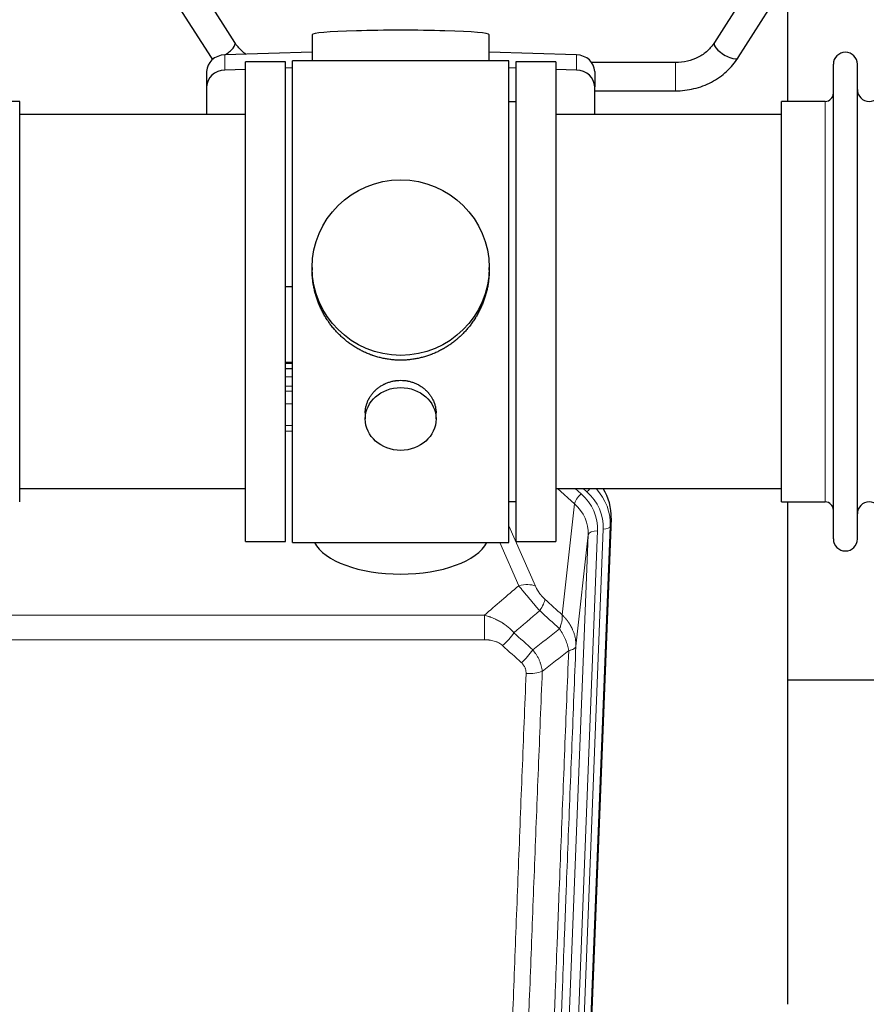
# Model space of a CAD drawing. Header units: inches. Extents: x 0 to 23760, y -13 to 16800.
# Tile 13 of 223: x 3837 to 4197, y 6268 to 6686. Entities that reach past the tile are written whole.
import ezdxf

# ---------------------------------------------------------------- set-up
doc = ezdxf.new("R2010")
doc.units = ezdxf.units.IN
doc.layers.add('254', color=7, linetype='Continuous', true_color=0xffffff)

msp = doc.modelspace()

# ---------------------------------------------------------------- linework, layer by layer
at = {"layer": '254', "color": 2, "linetype": 'Continuous', "lineweight": 25}
for p, q in [((3928.211, 6676.418), (3910.89, 6703.607)), ((4149.468, 6703.607), (4132.148, 6676.418)), ((3900.769, 6697.16), (3918.09, 6669.971)), ((4142.269, 6669.971), (4159.589, 6697.16)), ((4163.399, 6651.385), (4163.399, 6690.584)), ((3961.075, 6679.729), (3961.075, 6668.665)), ((4036.403, 6668.665), (4036.403, 6679.729)), ((3961.076, 6672.302), (3923.959, 6671.152)), ((3949.739, 6668.235), (3932.739, 6668.235)), ((3932.739, 6464.235), (3932.739, 6668.235)), ((3949.739, 6464.235), (3949.739, 6668.235)), ((3997.45, 6668.665), (3952.739, 6668.665)), ((3952.739, 6463.805), (3952.739, 6668.665)), ((4044.739, 6668.665), (3997.45, 6668.665)), ((4073.518, 6671.152), (4036.402, 6672.302)), ((4044.739, 6463.805), (4044.739, 6668.665)), ((4064.739, 6668.235), (4047.739, 6668.235)), ((4047.739, 6668.235), (4047.739, 6464.235)), ((4064.739, 6668.235), (4064.739, 6464.235)), ((3916.239, 6664.061), (3916.239, 6657.596)), ((3932.739, 6664.96), (3923.959, 6664.688)), ((3952.739, 6665.579), (3949.74, 6665.486)), ((4047.738, 6665.486), (4044.738, 6665.579)), ((4073.518, 6664.688), (4064.738, 6664.96)), ((4115.557, 6667.866), (4079.989, 6667.866)), ((4081.239, 6664.061), (4081.239, 6657.596)), ((4182.739, 6655.735), (4182.739, 6667.135)), ((4192.939, 6655.735), (4192.939, 6667.135)), ((3916.239, 6657.596), (3916.239, 6645.735)), ((4081.238, 6655.866), (4115.557, 6655.866)), ((4081.239, 6645.735), (4081.239, 6657.596)), ((4182.739, 6465.335), (4182.739, 6655.735)), ((4192.939, 6465.335), (4192.939, 6655.735)), ((3836.739, 6651.385), (3818.239, 6651.385)), ((3836.739, 6481.085), (3836.739, 6651.385)), ((4047.739, 6651.235), (4044.739, 6651.235)), ((4179.239, 6651.385), (4160.739, 6651.385)), ((4160.739, 6641.764), (4160.739, 6651.385)), ((3932.739, 6645.735), (3836.739, 6645.735)), ((4160.739, 6645.735), (4064.739, 6645.735)), ((4160.739, 6481.085), (4160.739, 6641.764)), ((3961.099, 6580.724), (3961.099, 6579.586)), ((4036.378, 6579.586), (4036.378, 6580.724)), ((3949.74, 6572.725), (3952.739, 6572.632)), ((3952.737, 6540.353), (3949.739, 6540.353)), ((3949.737, 6537.849), (3952.736, 6537.849)), ((3983.691, 6518.951), (3983.691, 6516.366)), ((4013.786, 6516.366), (4013.786, 6518.939)), ((3836.739, 6486.735), (3932.739, 6486.735)), ((4064.739, 6486.735), (4160.739, 6486.735)), ((4044.739, 6481.235), (4047.739, 6481.235)), ((4160.739, 6481.085), (4179.239, 6481.085)), ((4163.399, 6267.517), (4163.399, 6481.081)), ((4088.261, 6474.233), (4075.143, 6141.031)), ((3932.739, 6464.235), (3949.739, 6464.235)), ((3952.739, 6463.805), (4044.739, 6463.805)), ((4047.739, 6464.235), (4064.739, 6464.235)), ((4235.432, 6405.36), (4163.451, 6405.36))]:
    msp.add_line(p, q, dxfattribs=at)
at = {"layer": '254', "color": 110, "linetype": 'Continuous', "lineweight": 13}
for p, q in [((3923.959, 6671.152), (3923.959, 6664.688)), ((4073.518, 6671.152), (4073.518, 6664.688)), ((4115.557, 6667.866), (4115.557, 6655.866)), ((4179.239, 6641.764), (4179.239, 6651.385)), ((4179.239, 6481.085), (4179.239, 6641.764)), ((3952.737, 6539.964), (3949.739, 6539.964)), ((3949.737, 6534.212), (3952.737, 6534.212)), ((3952.737, 6530.242), (3949.737, 6530.242)), ((3949.737, 6528.151), (3952.736, 6528.151)), ((3952.736, 6522.857), (3949.737, 6522.857)), ((3949.738, 6513.599), (3952.737, 6513.599)), ((3952.737, 6511.154), (3949.738, 6511.154)), ((4072.665, 6480.258), (4065.362, 6486.735)), ((4075.489, 6484.514), (4072.984, 6486.736)), ((4077.881, 6485.35), (4076.318, 6486.735)), ((4067.44, 6433.058), (4072.665, 6480.258)), ((4088.261, 6474.233), (4087.88, 6470.795)), ((4044.739, 6470.988), (4056.013, 6445.309)), ((4082.494, 6468.74), (4069.428, 6136.846)), ((4071.775, 6136.553), (4084.886, 6469.575)), ((4087.88, 6470.795), (4074.769, 6137.773)), ((4048.952, 6445.458), (4040.896, 6463.806)), ((4065.436, 6135.219), (4078.502, 6467.113)), ((4078.502, 6467.113), (4073.255, 6419.707)), ((3801.153, 6432.938), (4034.325, 6432.938)), ((4034.325, 6422.507), (4034.325, 6432.938)), ((4034.325, 6422.507), (3801.153, 6422.507))]:
    msp.add_line(p, q, dxfattribs=at)
at = {"layer": '254', "color": 2, "linetype": 'Continuous', "lineweight": 25}
for centre, radius, start, end in [((4187.839, 6667.135), 5.1, 0, 180), ((4197.939, 6656.385), 5, 180, 0), ((4179.239, 6654.885), 3.5, 270, 0), ((4179.239, 6477.585), 3.5, 0, 90), ((4197.939, 6476.085), 5, 0, 180), ((4187.839, 6465.335), 5.1, 180, 0)]:
    msp.add_arc(centre, radius, start, end, dxfattribs=at)
for centre, major_axis, ratio, start_param, end_param in [((3998.739, 6679.729), (37.664, 0), 0.0504434, 0, 3.1415927), ((3923.15, 6673.194), (5.06, 3.224), 0.3659982, 4.6529932, 6.2831853), ((4137.208, 6673.194), (-5.06, 3.224), 0.3659982, 0, 3.1415927), ((3924.239, 6664.061), (8, 0), 0.8870108, 1.6057029, 3.1415927), ((3923.15, 6673.194), (5.06, 3.224), 0.3659982, 3.1415927, 3.5847536), ((4073.239, 6664.061), (8, 0), 0.8870108, 0, 1.5358897), ((3924.239, 6657.596), (8, 0), 0.8870108, 1.6057029, 3.1415927), ((4073.239, 6657.596), (8, 0), 0.8870108, 0, 1.5358897), ((4061.239, 6475.041), (-27.038, -0.124), 0.8859493, 3.102669, 3.6464193), ((3998.739, 6467.777), (37.64, 0), 0.4617486, 3.372107, 6.0525728)]:
    msp.add_ellipse(centre, major_axis=major_axis, ratio=ratio, start_param=start_param, end_param=end_param, dxfattribs=at)
for centre, major_axis, ratio in [((3998.739, 6580.724), (37.64, 0), 0.9914449), ((3998.739, 6516.366), (-15.048, 0), 0.8870108)]:
    msp.add_ellipse(centre, major_axis=major_axis, ratio=ratio, dxfattribs=at)
at = {"layer": '254', "color": 110, "linetype": 'Continuous', "lineweight": 13}
for centre, major_axis, ratio, start_param, end_param in [((4075.489, 6482.667), (2.654, 2.992), 0.3265056, 1.2180917, 2.7365282), ((4058.475, 6469.458), (-24.034, -0.11), 0.8859493, 3.102669, 3.9217821), ((4077.881, 6486.735), (1.991, 2.244), 0.3265056, 4.3596844, 4.9945095), ((4060.867, 6470.294), (-24.034, -0.11), 0.8859493, 3.102669, 3.9217821), ((4060.867, 6471.679), (27.029, -0.244), 0.8851019, 6.2564288, 6.9740615), ((4058.475, 6467.611), (-20.033, -0.591), 0.8872905, 3.0803315, 3.8994446), ((4082.494, 6466.893), (3.997, -0.157), 0.4614673, 1.5889619, 3.1073983), ((4084.886, 6470.96), (2.998, -0.118), 0.4614673, 4.7305545, 6.248991), ((4048.952, 6439.287), (-9.156, -4.02), 0.5833249, 3.617995, 4.4616661), ((4053.039, 6433.689), (-6.719, -7.407), 0.3029797, 1.994528, 2.7400357), ((4042.083, 6424.301), (-6.736, -7.391), 0.3030979, 1.2497453, 1.9956357), ((4050.092, 6417.009), (6.729, 7.397), 0.3051216, 4.388767, 5.1358022), ((4052.064, 6412.416), (-9.992, 0.404), 0.431453, 1.5882535, 2.3480729)]:
    msp.add_ellipse(centre, major_axis=major_axis, ratio=ratio, start_param=start_param, end_param=end_param, dxfattribs=at)
at = {"layer": '254', "color": 2, "linetype": 'Continuous', "lineweight": 25}
for points, knots in [([(3933.092, 6671.322), (3932.419, 6671.787), (3930.527, 6673.292), (3929.033, 6675.092), (3928.199, 6676.437)], [0, 0, 0, 0, 0.3352734, 1, 1, 1, 1]), ([(4132.16, 6676.437), (4131.324, 6675.094), (4129.356, 6672.726), (4125.381, 6669.939), (4120.667, 6668.214), (4117.325, 6667.85), (4115.557, 6667.866)], [0, 0, 0, 0, 0.2512889, 0.4976345, 0.7451414, 1, 1, 1, 1]), ([(4115.557, 6655.866), (4118.26, 6655.872), (4123.518, 6656.49), (4131.109, 6659.275), (4137.59, 6663.895), (4140.863, 6667.785), (4142.256, 6669.952)], [0, 0, 0, 0, 0.2469494, 0.4984503, 0.7507023, 1, 1, 1, 1]), ([(3998.739, 6541.352), (3998.111, 6541.352), (3996.862, 6541.385), (3995.005, 6541.53), (3993.165, 6541.769), (3991.342, 6542.101), (3989.535, 6542.526), (3988.342, 6542.872), (3987.451, 6543.155), (3987.155, 6543.253), (3986.786, 6543.381), (3986.712, 6543.407), (3986.564, 6543.459), (3986.344, 6543.538), (3985.538, 6543.834), (3984.243, 6544.357), (3982.561, 6545.136), (3980.924, 6545.995), (3979.33, 6546.933), (3977.781, 6547.951), (3976.777, 6548.683), (3976.159, 6549.157), (3976.036, 6549.252), (3975.791, 6549.445), (3975.426, 6549.736), (3975.067, 6550.032), (3974.357, 6550.633), (3973.433, 6551.455), (3972.112, 6552.749), (3970.854, 6554.104), (3969.66, 6555.518), (3968.906, 6556.502), (3968.357, 6557.256), (3968.086, 6557.636), (3967.822, 6558.023), (3967.647, 6558.282), (3967.56, 6558.412), (3967.131, 6559.065), (3966.471, 6560.122), (3965.562, 6561.745), (3964.734, 6563.403), (3963.987, 6565.098), (3963.319, 6566.829), (3962.929, 6568.008), (3962.657, 6568.901), (3962.526, 6569.35), (3962.383, 6569.879), (3962.323, 6570.106), (3962.284, 6570.257), (3962.265, 6570.333), (3962.093, 6571.017), (3961.818, 6572.234), (3961.498, 6574.064), (3961.269, 6575.899), (3961.131, 6577.737), (3961.099, 6578.985), (3961.099, 6579.62), (3961.099, 6579.639)], [0, 0, 0, 0, 0.0312188, 0.0624376, 0.0936563, 0.1248751, 0.1560939, 0.1873127, 0.1873127, 0.2029221, 0.2029221, 0.2068244, 0.2068244, 0.2107268, 0.2185315, 0.2497502, 0.280969, 0.3121878, 0.3434066, 0.3746254, 0.4058442, 0.4058442, 0.4136489, 0.4136489, 0.4214535, 0.4370629, 0.4370629, 0.4682817, 0.4995005, 0.5307193, 0.5619381, 0.5931568, 0.5931568, 0.6087662, 0.6165709, 0.6165709, 0.6243756, 0.6243756, 0.6555944, 0.6868132, 0.718032, 0.7492507, 0.7804695, 0.8116883, 0.8116883, 0.8272977, 0.8351024, 0.8390047, 0.8390047, 0.8429071, 0.8429071, 0.8741259, 0.9053447, 0.9365634, 0.9677822, 0.999001, 1, 1, 1, 1]), ([(4036.378, 6579.634), (4036.378, 6579.621), (4036.379, 6578.994), (4036.347, 6577.753), (4036.21, 6575.912), (4035.981, 6574.075), (4035.767, 6572.851), (4035.584, 6571.935), (4035.503, 6571.553), (4035.415, 6571.171), (4035.38, 6571.019), (4035.362, 6570.942), (4035.307, 6570.714), (4035.121, 6569.954), (4034.745, 6568.602), (4034.159, 6566.834), (4033.491, 6565.099), (4032.741, 6563.399), (4031.908, 6561.731), (4031.298, 6560.643), (4030.899, 6559.969), (4030.818, 6559.835), (4030.656, 6559.568), (4030.409, 6559.169), (4030.157, 6558.775), (4029.643, 6557.996), (4028.935, 6556.977), (4027.807, 6555.505), (4026.613, 6554.091), (4025.351, 6552.734), (4024.466, 6551.868), (4023.784, 6551.233), (4023.439, 6550.92), (4023.088, 6550.611), (4022.852, 6550.407), (4022.733, 6550.306), (4022.139, 6549.803), (4021.172, 6549.025), (4019.674, 6547.936), (4018.13, 6546.923), (4016.54, 6545.987), (4014.901, 6545.128), (4013.777, 6544.608), (4012.922, 6544.238), (4012.491, 6544.058), (4012.055, 6543.886), (4011.836, 6543.801), (4011.763, 6543.773), (4011.617, 6543.717), (4010.96, 6543.469), (4009.71, 6543.038), (4007.928, 6542.523), (4006.127, 6542.099), (4004.309, 6541.768), (4002.472, 6541.53), (4001.235, 6541.433), (4000.302, 6541.385), (3999.835, 6541.366), (3999.288, 6541.356), (3999.052, 6541.353), (3998.896, 6541.352), (3998.817, 6541.352), (3998.739, 6541.352)], [0, 0, 0, 0, 0.0006246, 0.0318551, 0.0630856, 0.0943161, 0.1255465, 0.1255465, 0.1411618, 0.1450656, 0.1450656, 0.1489694, 0.1489694, 0.156777, 0.1880075, 0.219238, 0.2504685, 0.2816989, 0.3129294, 0.3441599, 0.3441599, 0.3519675, 0.3519675, 0.3597751, 0.3753904, 0.3753904, 0.4066209, 0.4378513, 0.4690818, 0.5003123, 0.5315428, 0.5315428, 0.547158, 0.5549656, 0.5549656, 0.5627733, 0.5627733, 0.5940037, 0.6252342, 0.6564647, 0.6876952, 0.7189257, 0.7501562, 0.7501562, 0.7657714, 0.773579, 0.773579, 0.7774828, 0.7774828, 0.7813866, 0.8126171, 0.8438476, 0.8750781, 0.9063086, 0.937539, 0.9687695, 0.9687695, 0.9843848, 0.9921924, 0.9960962, 0.9960962, 1, 1, 1, 1]), ([(3983.691, 6518.949), (3983.691, 6519.379), (3983.715, 6519.812), (3983.775, 6520.358), (3983.789, 6520.468), (3983.819, 6520.689), (3983.869, 6521.019), (3983.933, 6521.347), (3984.077, 6521.999), (3984.196, 6522.429), (3984.481, 6523.28), (3984.646, 6523.701), (3984.929, 6524.325), (3985.029, 6524.532), (3985.162, 6524.789), (3985.189, 6524.84), (3985.243, 6524.943), (3985.326, 6525.095), (3985.411, 6525.246), (3985.702, 6525.746), (3985.955, 6526.135), (3986.499, 6526.888), (3986.79, 6527.253), (3987.257, 6527.783), (3987.418, 6527.956), (3987.666, 6528.212), (3987.792, 6528.339), (3987.921, 6528.464), (3988.007, 6528.547), (3988.051, 6528.588), (3988.445, 6528.957), (3988.81, 6529.267), (3989.568, 6529.852), (3989.961, 6530.127), (3990.775, 6530.641), (3991.196, 6530.881), (3991.741, 6531.157), (3991.85, 6531.211), (3992.072, 6531.317), (3992.183, 6531.369), (3992.519, 6531.52), (3992.745, 6531.615), (3993.428, 6531.884), (3993.89, 6532.042), (3994.828, 6532.313), (3995.304, 6532.428), (3996.028, 6532.566), (3996.271, 6532.606), (3996.638, 6532.659), (3996.761, 6532.675), (3996.946, 6532.697), (3997.008, 6532.704), (3997.132, 6532.717), (3997.193, 6532.723), (3997.749, 6532.776), (3998.242, 6532.799), (3999.224, 6532.799), (3999.714, 6532.777), (4000.692, 6532.685), (4001.179, 6532.617), (4001.787, 6532.502), (4001.909, 6532.477), (4002.151, 6532.425), (4002.514, 6532.343), (4002.871, 6532.249), (4003.577, 6532.045), (4004.039, 6531.888), (4004.945, 6531.531), (4005.389, 6531.333), (4006.041, 6531.003), (4006.256, 6530.888), (4006.575, 6530.707), (4006.68, 6530.646), (4006.89, 6530.521), (4006.994, 6530.457), (4007.507, 6530.133), (4007.902, 6529.858), (4008.659, 6529.274), (4009.022, 6528.966), (4009.716, 6528.318), (4010.047, 6527.978), (4010.402, 6527.577), (4010.441, 6527.532), (4010.518, 6527.442), (4010.634, 6527.307), (4010.896, 6526.987), (4011.108, 6526.708), (4011.518, 6526.142), (4011.77, 6525.755), (4012.233, 6524.961), (4012.443, 6524.555), (4012.728, 6523.931), (4012.817, 6523.721), (4012.943, 6523.401), (4012.984, 6523.295), (4013.061, 6523.081), (4013.099, 6522.974), (4013.279, 6522.439), (4013.398, 6522.008), (4013.591, 6521.142), (4013.663, 6520.706), (4013.737, 6520.05), (4013.755, 6519.831), (4013.774, 6519.501), (4013.781, 6519.336), (4013.784, 6519.171), (4013.786, 6519.06), (4013.786, 6519.005), (4013.786, 6518.947), (4013.786, 6518.944), (4013.786, 6518.942)], [0, 0, 0, 0, 0.0308202, 0.0308202, 0.0386347, 0.0386347, 0.0464491, 0.062078, 0.062078, 0.0933358, 0.0933358, 0.1245936, 0.1245936, 0.1402226, 0.1402226, 0.1441298, 0.1441298, 0.148037, 0.1558515, 0.1558515, 0.1871093, 0.1871093, 0.2183671, 0.2183671, 0.233996, 0.233996, 0.2418105, 0.2457177, 0.2457177, 0.2496249, 0.2496249, 0.2808827, 0.2808827, 0.3121405, 0.3121405, 0.3433983, 0.3433983, 0.3512128, 0.3512128, 0.3590273, 0.3590273, 0.3746562, 0.3746562, 0.405914, 0.405914, 0.4371718, 0.4371718, 0.4528007, 0.4528007, 0.4606152, 0.4606152, 0.4645224, 0.4645224, 0.4684296, 0.4684296, 0.4996874, 0.4996874, 0.5309452, 0.5309452, 0.5622031, 0.5622031, 0.5700175, 0.5700175, 0.577832, 0.5934609, 0.5934609, 0.6247187, 0.6247187, 0.6559765, 0.6559765, 0.6716054, 0.6716054, 0.6794199, 0.6794199, 0.6872343, 0.6872343, 0.7184921, 0.7184921, 0.7497499, 0.7497499, 0.7810078, 0.7810078, 0.784915, 0.784915, 0.7888222, 0.7966367, 0.8122656, 0.8122656, 0.8435234, 0.8435234, 0.8747812, 0.8747812, 0.8904101, 0.8904101, 0.8982246, 0.8982246, 0.906039, 0.906039, 0.9372968, 0.9372968, 0.9685546, 0.9685546, 0.9841835, 0.9841835, 0.991998, 0.9959052, 0.9959052, 0.9998125, 0.9998125, 1, 1, 1, 1])]:
    msp.add_open_spline(points, degree=3, knots=knots, dxfattribs=at)
at = {"layer": '254', "color": 110, "linetype": 'Continuous', "lineweight": 13}
for points in [[(4034.325, 6432.938), (4039.197, 6437.114), (4044.073, 6441.287), (4048.952, 6445.458)], [(4060.1, 6439.71), (4062.547, 6437.491), (4064.993, 6435.274), (4067.44, 6433.058)], [(4057.847, 6434.878), (4054.196, 6431.749), (4050.548, 6428.619), (4046.901, 6425.488)], [(4066.334, 6427.172), (4063.505, 6429.739), (4060.676, 6432.307), (4057.847, 6434.878)], [(4046.901, 6425.488), (4049.572, 6423.048), (4052.243, 6420.611), (4054.915, 6418.177)], [(4054.915, 6418.177), (4058.723, 6421.171), (4062.53, 6424.169), (4066.334, 6427.172)], [(4050.092, 6412.71), (4047.422, 6415.149), (4044.753, 6417.589), (4042.083, 6420.032)], [(4070.199, 6417.926), (4066.45, 6414.966), (4062.7, 6412.01), (4058.947, 6409.059)]]:
    msp.add_open_spline(points, degree=3, dxfattribs=at)
for points, knots in [([(4048.952, 6445.458), (4049.274, 6445.057), (4049.604, 6444.649), (4050.281, 6443.816), (4050.629, 6443.391), (4051.163, 6442.742), (4051.343, 6442.524), (4051.616, 6442.193), (4051.708, 6442.083), (4051.846, 6441.916), (4051.893, 6441.86), (4051.985, 6441.748), (4052.032, 6441.692), (4052.45, 6441.189), (4053.201, 6440.291), (4053.966, 6439.386), (4054.545, 6438.704), (4054.739, 6438.477), (4055.031, 6438.134), (4055.129, 6438.02), (4055.275, 6437.848), (4055.324, 6437.791), (4055.422, 6437.677), (4055.471, 6437.62), (4055.912, 6437.107), (4056.301, 6436.655), (4057.077, 6435.76), (4057.463, 6435.317), (4057.847, 6434.878)], [0, 0, 0, 0, 0.125, 0.125, 0.25, 0.25, 0.3125, 0.3125, 0.34375, 0.34375, 0.359375, 0.359375, 0.375, 0.375, 0.5, 0.625, 0.625, 0.6875, 0.6875, 0.71875, 0.71875, 0.734375, 0.734375, 0.75, 0.75, 0.875, 0.875, 1, 1, 1, 1]), ([(4060.1, 6439.71), (4059.881, 6439.909), (4059.665, 6440.116), (4059.239, 6440.545), (4059.029, 6440.768), (4058.771, 6441.057), (4058.72, 6441.115), (4058.618, 6441.232), (4058.467, 6441.408), (4058.321, 6441.585), (4058.034, 6441.942), (4057.852, 6442.182), (4057.502, 6442.667), (4057.335, 6442.912), (4057.156, 6443.19), (4057.136, 6443.221), (4057.096, 6443.282), (4057.038, 6443.375), (4056.905, 6443.59), (4056.798, 6443.772), (4056.59, 6444.135), (4056.462, 6444.374), (4056.224, 6444.845), (4056.114, 6445.078), (4056.013, 6445.309)], [0, 0, 0, 0, 0.125, 0.125, 0.25, 0.25, 0.28125, 0.28125, 0.3125, 0.375, 0.375, 0.5, 0.5, 0.625, 0.625, 0.640625, 0.640625, 0.65625, 0.6875, 0.75, 0.75, 0.875, 0.875, 1, 1, 1, 1]), ([(4034.325, 6432.938), (4034.922, 6432.787), (4035.59, 6432.593), (4036.254, 6432.373), (4036.401, 6432.323), (4036.475, 6432.298), (4036.695, 6432.221), (4036.842, 6432.169), (4037.279, 6432.009), (4037.569, 6431.897), (4038.431, 6431.548), (4038.996, 6431.295), (4040.109, 6430.751), (4040.656, 6430.458), (4041.462, 6429.988), (4041.861, 6429.745), (4042.255, 6429.49), (4042.451, 6429.36), (4042.516, 6429.317), (4042.646, 6429.229), (4042.711, 6429.185), (4043.29, 6428.785), (4043.786, 6428.413), (4044.741, 6427.636), (4045.2, 6427.231), (4046.08, 6426.386), (4046.5, 6425.946), (4046.901, 6425.488)], [0, 0, 0, 0, 0.125, 0.140625, 0.140625, 0.15625, 0.15625, 0.1875, 0.1875, 0.25, 0.25, 0.375, 0.375, 0.5, 0.5, 0.5625, 0.59375, 0.59375, 0.609375, 0.609375, 0.625, 0.625, 0.75, 0.75, 0.875, 0.875, 1, 1, 1, 1]), ([(4067.44, 6433.058), (4067.486, 6432.686), (4067.495, 6432.275), (4067.454, 6431.61), (4067.432, 6431.38), (4067.369, 6430.906), (4067.329, 6430.661), (4067.233, 6430.16), (4067.176, 6429.904), (4067.047, 6429.38), (4066.975, 6429.113), (4066.816, 6428.57), (4066.729, 6428.295), (4066.541, 6427.738), (4066.441, 6427.456), (4066.334, 6427.172)], [0, 0, 0, 0, 0.25, 0.25, 0.375, 0.375, 0.5, 0.5, 0.625, 0.625, 0.75, 0.75, 0.875, 0.875, 1, 1, 1, 1]), ([(4067.44, 6433.058), (4067.457, 6433.042), (4067.491, 6433.008), (4067.543, 6432.958), (4067.594, 6432.907), (4067.645, 6432.856), (4067.696, 6432.805), (4067.747, 6432.754), (4067.797, 6432.703), (4067.848, 6432.651), (4067.898, 6432.599), (4067.948, 6432.547), (4067.998, 6432.495), (4068.048, 6432.443), (4068.097, 6432.391), (4068.147, 6432.338), (4068.196, 6432.285), (4068.245, 6432.233), (4068.294, 6432.179), (4068.343, 6432.126), (4068.392, 6432.073), (4068.44, 6432.019), (4068.488, 6431.965), (4068.536, 6431.912), (4068.584, 6431.857), (4068.632, 6431.803), (4068.68, 6431.749), (4068.727, 6431.694), (4068.774, 6431.639), (4068.821, 6431.584), (4068.868, 6431.529), (4068.915, 6431.474), (4068.961, 6431.419), (4069.008, 6431.363), (4069.054, 6431.307), (4069.1, 6431.251), (4069.145, 6431.195), (4069.191, 6431.139), (4069.236, 6431.083), (4069.281, 6431.026), (4069.326, 6430.969), (4069.371, 6430.913), (4069.416, 6430.855), (4069.46, 6430.798), (4069.504, 6430.741), (4069.548, 6430.683), (4069.592, 6430.626), (4069.635, 6430.568), (4069.679, 6430.51), (4069.722, 6430.452), (4069.765, 6430.393), (4069.808, 6430.335), (4069.85, 6430.276), (4069.893, 6430.217), (4069.935, 6430.159), (4069.977, 6430.099), (4070.018, 6430.04), (4070.06, 6429.981), (4070.101, 6429.921), (4070.142, 6429.862), (4070.183, 6429.802), (4070.224, 6429.742), (4070.264, 6429.682), (4070.304, 6429.621), (4070.344, 6429.561), (4070.384, 6429.5), (4070.423, 6429.439), (4070.463, 6429.379), (4070.502, 6429.317), (4070.541, 6429.256), (4070.579, 6429.195), (4070.618, 6429.133), (4070.656, 6429.072), (4070.694, 6429.01), (4070.731, 6428.948), (4070.769, 6428.886), (4070.806, 6428.824), (4070.843, 6428.762), (4070.88, 6428.699), (4070.916, 6428.636), (4070.953, 6428.574), (4070.989, 6428.511), (4071.025, 6428.448), (4071.06, 6428.385), (4071.095, 6428.321), (4071.131, 6428.258), (4071.165, 6428.194), (4071.2, 6428.131), (4071.234, 6428.067), (4071.268, 6428.003), (4071.302, 6427.939), (4071.336, 6427.875), (4071.369, 6427.81), (4071.402, 6427.746), (4071.435, 6427.681), (4071.468, 6427.616), (4071.5, 6427.551), (4071.532, 6427.486), (4071.564, 6427.421), (4071.595, 6427.356), (4071.627, 6427.291), (4071.658, 6427.225), (4071.688, 6427.16), (4071.719, 6427.094), (4071.749, 6427.028), (4071.779, 6426.962), (4071.809, 6426.896), (4071.838, 6426.83), (4072.036, 6426.379), (4072.37, 6425.529), (4072.759, 6424.26), (4073.045, 6422.961), (4073.222, 6421.639), (4073.266, 6420.713), (4073.265, 6420.188), (4073.264, 6420.068), (4073.262, 6419.948), (4073.259, 6419.827), (4073.256, 6419.747), (4073.255, 6419.707)], [0, 0, 0, 0, 0.0045083, 0.0090195, 0.0135338, 0.0180512, 0.0225715, 0.0270949, 0.0316214, 0.0361509, 0.0406834, 0.0452189, 0.0497575, 0.0542992, 0.0588439, 0.0633916, 0.0679424, 0.0724963, 0.0770532, 0.0816132, 0.0861762, 0.0907423, 0.0953114, 0.0998837, 0.104459, 0.1090373, 0.1136188, 0.1182033, 0.1227909, 0.1273815, 0.1319753, 0.1365721, 0.141172, 0.145775, 0.1503811, 0.1549903, 0.1596025, 0.1642179, 0.1688364, 0.1734579, 0.1780826, 0.1827103, 0.1873412, 0.1919752, 0.1966123, 0.2012524, 0.2058957, 0.2105422, 0.2151917, 0.2198443, 0.2245001, 0.229159, 0.233821, 0.2384861, 0.2431544, 0.2478258, 0.2525003, 0.2571779, 0.2618587, 0.2665427, 0.2712297, 0.2759199, 0.2806133, 0.2853097, 0.2900094, 0.2947122, 0.2994181, 0.3041272, 0.3088394, 0.3135548, 0.3182733, 0.322995, 0.3277199, 0.3324479, 0.3371791, 0.3419135, 0.346651, 0.3513917, 0.3561355, 0.3608826, 0.3656328, 0.3703861, 0.3751427, 0.3799024, 0.3846654, 0.3894315, 0.3942008, 0.3989732, 0.4037489, 0.4085278, 0.4133098, 0.4180951, 0.4228835, 0.4276751, 0.43247, 0.437268, 0.4420692, 0.4468737, 0.4516813, 0.4564922, 0.4613063, 0.4661235, 0.470944, 0.4757677, 0.4805947, 0.4854248, 0.4902582, 0.4950947, 0.4999345, 0.5888915, 0.6791125, 0.7706071, 0.8633844, 0.9574535, 0.965938, 0.9744348, 0.9829441, 0.9914659, 1, 1, 1, 1]), ([(4066.334, 6427.172), (4066.837, 6426.423), (4067.299, 6425.657), (4067.926, 6424.495), (4068.123, 6424.106), (4068.495, 6423.325), (4068.67, 6422.933), (4069.158, 6421.76), (4069.435, 6420.978), (4069.892, 6419.434), (4070.071, 6418.671), (4070.199, 6417.926)], [0, 0, 0, 0, 0.25, 0.25, 0.375, 0.375, 0.5, 0.5, 0.75, 0.75, 1, 1, 1, 1]), ([(4034.325, 6422.507), (4034.679, 6422.507), (4035.032, 6422.497), (4035.473, 6422.47), (4035.561, 6422.464), (4035.737, 6422.45), (4035.825, 6422.443), (4036.089, 6422.418), (4036.264, 6422.399), (4036.786, 6422.331), (4037.13, 6422.275), (4037.813, 6422.136), (4038.151, 6422.053), (4038.818, 6421.859), (4039.148, 6421.747), (4039.514, 6421.603), (4039.554, 6421.586), (4039.635, 6421.553), (4039.756, 6421.503), (4040.033, 6421.38), (4040.265, 6421.267), (4040.719, 6421.029), (4041.011, 6420.854), (4041.567, 6420.47), (4041.833, 6420.261), (4042.083, 6420.032)], [0, 0, 0, 0, 0.125, 0.125, 0.15625, 0.15625, 0.1875, 0.1875, 0.25, 0.25, 0.375, 0.375, 0.5, 0.5, 0.625, 0.625, 0.640625, 0.640625, 0.65625, 0.6875, 0.75, 0.75, 0.875, 0.875, 1, 1, 1, 1]), ([(4054.915, 6418.177), (4055.205, 6417.832), (4055.482, 6417.481), (4055.811, 6417.034), (4055.876, 6416.944), (4056.004, 6416.763), (4056.067, 6416.672), (4056.254, 6416.399), (4056.374, 6416.215), (4056.724, 6415.662), (4057.158, 6414.916), (4057.531, 6414.153), (4057.787, 6413.574), (4057.868, 6413.379), (4057.984, 6413.087), (4058.022, 6412.989), (4058.095, 6412.793), (4058.131, 6412.695), (4058.303, 6412.204), (4058.424, 6411.811), (4058.631, 6411.026), (4058.805, 6410.24), (4058.911, 6409.453), (4058.947, 6409.059)], [0, 0, 0, 0, 0.125, 0.125, 0.15625, 0.15625, 0.1875, 0.1875, 0.25, 0.25, 0.375, 0.5, 0.5, 0.5625, 0.5625, 0.59375, 0.59375, 0.625, 0.625, 0.75, 0.75, 0.875, 1, 1, 1, 1]), ([(4057.97, 6094.03), (4058.026, 6095.642), (4058.082, 6097.255), (4058.194, 6100.484), (4058.362, 6105.332), (4058.758, 6116.667), (4059.101, 6126.426), (4059.795, 6146.003), (4060.735, 6172.259), (4062.193, 6212.104), (4063.198, 6238.974), (4063.772, 6254.176), (4063.835, 6255.866), (4063.963, 6259.249), (4064.156, 6264.326), (4064.607, 6276.197), (4064.999, 6286.411), (4065.327, 6294.946), (4065.393, 6296.654), (4065.525, 6300.072), (4065.723, 6305.202), (4066.189, 6317.194), (4066.591, 6327.51), (4067.403, 6348.192), (4068.5, 6375.9), (4069.628, 6403.873), (4070.199, 6417.926)], [0, 0, 0, 0, 0.015625, 0.015625, 0.03125, 0.0625, 0.125, 0.125, 0.25, 0.375, 0.5, 0.5, 0.515625, 0.515625, 0.53125, 0.5625, 0.625, 0.625, 0.640625, 0.640625, 0.65625, 0.6875, 0.75, 0.75, 0.875, 1, 1, 1, 1]), ([(4073.255, 6419.707), (4072.685, 6405.707), (4071.56, 6377.839), (4070.466, 6350.236), (4069.657, 6329.632), (4069.255, 6319.355), (4068.791, 6307.408), (4068.594, 6302.297), (4068.462, 6298.892), (4068.396, 6297.19), (4068.069, 6288.688), (4067.678, 6278.512), (4067.228, 6266.687), (4067.036, 6261.628), (4066.908, 6258.259), (4066.845, 6256.575), (4066.272, 6241.431), (4065.271, 6214.662), (4063.816, 6174.969), (4062.41, 6135.735), (4061.504, 6109.886), (4061.059, 6097.038)], [0, 0, 0, 0, 0.125, 0.25, 0.25, 0.3125, 0.34375, 0.359375, 0.359375, 0.375, 0.375, 0.4375, 0.46875, 0.484375, 0.484375, 0.5, 0.5, 0.625, 0.75, 0.875, 1, 1, 1, 1]), ([(4070.199, 6417.926), (4070.426, 6417.963), (4070.642, 6418.005), (4071.052, 6418.1), (4071.246, 6418.154), (4071.61, 6418.27), (4071.78, 6418.333), (4072.095, 6418.469), (4072.239, 6418.542), (4072.5, 6418.695), (4072.617, 6418.776), (4072.823, 6418.945), (4072.912, 6419.033), (4073.135, 6419.307), (4073.225, 6419.503), (4073.255, 6419.707)], [0, 0, 0, 0, 0.125, 0.125, 0.25, 0.25, 0.375, 0.375, 0.5, 0.5, 0.625, 0.625, 0.75, 0.75, 1, 1, 1, 1]), ([(4058.947, 6409.059), (4058.389, 6395.246), (4057.287, 6367.751), (4055.677, 6326.899), (4054.634, 6299.925), (4053.862, 6279.792), (4053.479, 6269.75), (4053.1, 6259.745), (4052.849, 6253.083), (4052.723, 6249.756), (4052.099, 6233.142), (4051.607, 6219.921), (4050.881, 6200.197), (4050.641, 6193.641), (4050.164, 6180.567), (4049.928, 6174.049), (4049.225, 6154.551), (4048.303, 6128.704), (4047.412, 6103.159), (4046.973, 6090.461)], [0, 0, 0, 0, 0.125, 0.25, 0.375, 0.375, 0.4375, 0.46875, 0.46875, 0.5, 0.5, 0.625, 0.625, 0.6875, 0.6875, 0.75, 0.75, 0.875, 1, 1, 1, 1]), ([(4050.092, 6412.71), (4050.259, 6412.558), (4050.416, 6412.399), (4050.603, 6412.192), (4050.639, 6412.15), (4050.711, 6412.065), (4050.747, 6412.023), (4050.851, 6411.893), (4050.918, 6411.806), (4051.111, 6411.54), (4051.345, 6411.175), (4051.536, 6410.789), (4051.662, 6410.493), (4051.701, 6410.393), (4051.755, 6410.241), (4051.773, 6410.19), (4051.806, 6410.087), (4051.822, 6410.036), (4051.898, 6409.779), (4051.946, 6409.572), (4052.019, 6409.155), (4052.043, 6408.945), (4052.07, 6408.524), (4052.073, 6408.312), (4052.064, 6408.098)], [0, 0, 0, 0, 0.125, 0.125, 0.15625, 0.15625, 0.1875, 0.1875, 0.25, 0.25, 0.375, 0.5, 0.5, 0.5625, 0.5625, 0.59375, 0.59375, 0.625, 0.625, 0.75, 0.75, 0.875, 0.875, 1, 1, 1, 1]), ([(4040.106, 6089.095), (4040.543, 6101.809), (4041.434, 6127.387), (4042.354, 6153.266), (4043.056, 6172.789), (4043.292, 6179.316), (4043.768, 6192.407), (4044.008, 6198.971), (4044.733, 6218.72), (4045.225, 6231.957), (4045.848, 6248.593), (4045.973, 6251.924), (4046.225, 6258.594), (4046.603, 6268.612), (4046.985, 6278.667), (4047.756, 6298.825), (4048.798, 6325.834), (4050.406, 6366.738), (4051.507, 6394.268), (4052.064, 6408.098)], [0, 0, 0, 0, 0.125, 0.25, 0.25, 0.3125, 0.3125, 0.375, 0.375, 0.5, 0.5, 0.53125, 0.53125, 0.5625, 0.625, 0.625, 0.75, 0.875, 1, 1, 1, 1])]:
    msp.add_open_spline(points, degree=3, knots=knots, dxfattribs=at)

doc.saveas('drawing.dxf')
